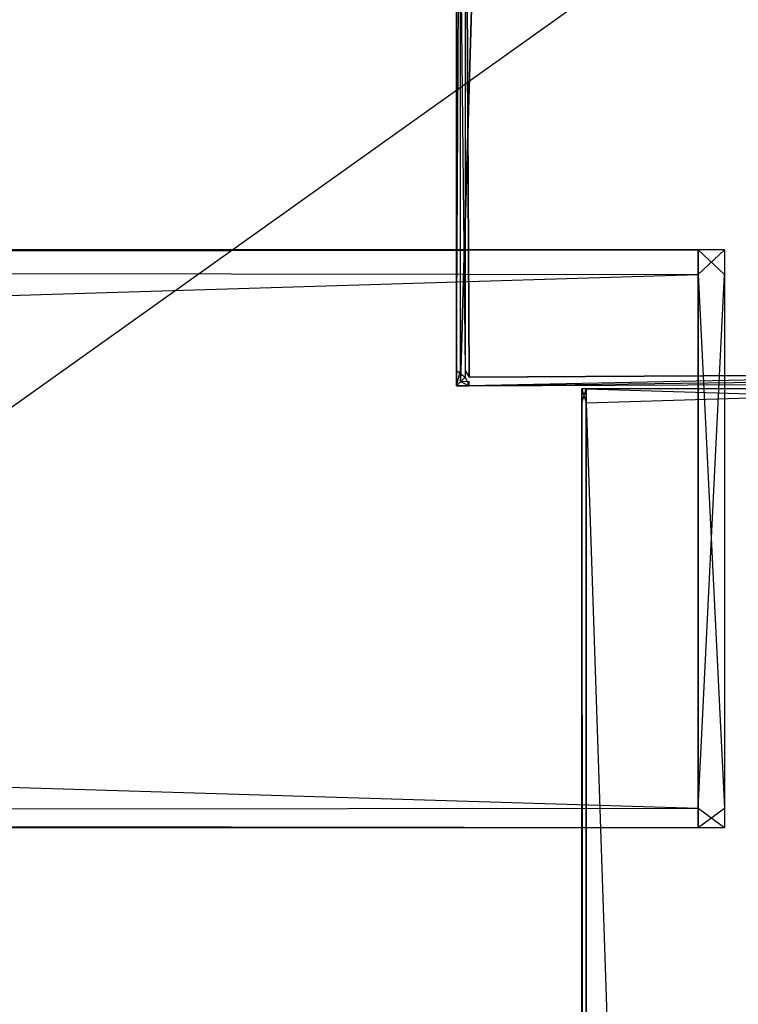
# Model space of a CAD drawing. Extents: x 0 to 0.8, y -0.501 to 0.
# Tile 102 of 113: x 0.755 to 0.779, y -0.053 to -0.021. Entities that reach past the tile are written whole.
import ezdxf

# ---------------------------------------------------------------- set-up
doc = ezdxf.new("R2010")
doc.units = 0
for name, color, linetype in [('L22_FL_CHE_5___REPLACEMTFOREMPT', 7, 'CONTINUOUS'), ('L28_ABDECKPL_0___REPLACEMTFOREM', 7, 'CONTINUOUS'), ('L31_KORPUS2_4___REPLACEMTFOREMP', 7, 'CONTINUOUS'), ('L33_KORPUS2_1___REPLACEMTFOREMP', 7, 'CONTINUOUS'), ('L39_KORPUS1_0___REPLACEMTFOREMP', 7, 'CONTINUOUS')]:
    doc.layers.add(name, color=color, linetype=linetype)

msp = doc.modelspace()

# ---------------------------------------------------------------- linework, layer by layer
at = {"layer": 'L22_FL_CHE_5___REPLACEMTFOREMPT', "color": 8}
for points, invisible_edges in [([(0.769644, -0.006448, 0.006688), (0.770444, -0.005676, 0.006688), (0.769644, -0.032655, 0.006688), (0.769644, -0.006448, 0.006688)], 10), ([(0.769644, -0.032655, 0.006688), (0.770444, -0.005676, 0.006688), (0.769644, -0.03302, 0.006688), (0.769644, -0.032655, 0.006688)], 13), ([(0.769644, -0.03302, 0.006688), (0.770444, -0.005676, 0.006688), (0.76992, -0.033018, 0.006688), (0.769644, -0.03302, 0.006688)], 10), ([(0.76992, -0.033018, 0.006688), (0.770444, -0.005676, 0.006688), (0.788775, -0.032925, 0.006688), (0.76992, -0.033018, 0.006688)], 13), ([(0.788775, -0.032925, 0.006688), (0.770444, -0.005676, 0.006688), (0.779532, -0.005676, 0.006688), (0.788775, -0.032925, 0.006688)], 10), ([(0.769793, -0.006448, 0.590808), (0.769919, -0.032869, 0.590808), (0.769793, -0.005825, 0.590808), (0.769793, -0.006448, 0.590808)], 13), ([(0.769793, -0.005825, 0.590808), (0.769919, -0.032869, 0.590808), (0.770444, -0.005825, 0.590808), (0.769793, -0.005825, 0.590808)], 10), ([(0.770444, -0.005825, 0.590808), (0.769919, -0.032869, 0.590808), (0.788774, -0.032776, 0.590808), (0.770444, -0.005825, 0.590808)], 13), ([(0.770444, -0.005825, 0.590808), (0.788774, -0.032776, 0.590808), (0.779532, -0.005825, 0.590808), (0.770444, -0.005825, 0.590808)], 13), ([(0.769644, -0.006448, 0.006688), (0.769509, -0.032655, 0.006688), (0.769509, -0.006448, 0.006688), (0.769644, -0.006448, 0.006688)], 13), ([(0.769509, -0.032655, 0.006688), (0.769644, -0.006448, 0.006688), (0.769644, -0.032655, 0.006688), (0.769509, -0.032655, 0.006688)], 14), ([(0.769793, -0.032655, 0.590808), (0.769509, -0.006448, 0.590808), (0.769509, -0.032655, 0.590808), (0.769793, -0.032655, 0.590808)], 13), ([(0.769509, -0.006448, 0.590808), (0.769793, -0.032655, 0.590808), (0.769793, -0.006448, 0.590808), (0.769509, -0.006448, 0.590808)], 14), ([(0.769509, -0.006448, 0.006901), (0.769509, -0.032655, 0.006688), (0.769509, -0.032655, 0.006901), (0.769509, -0.006448, 0.006901)], 13), ([(0.769509, -0.032655, 0.006688), (0.769509, -0.006448, 0.006901), (0.769509, -0.006448, 0.006688), (0.769509, -0.032655, 0.006688)], 14), ([(0.769509, -0.006448, 0.590003), (0.769509, -0.032655, 0.006901), (0.769509, -0.032655, 0.590003), (0.769509, -0.006448, 0.590003)], 13), ([(0.769509, -0.032655, 0.006901), (0.769509, -0.006448, 0.590003), (0.769509, -0.006448, 0.006901), (0.769509, -0.032655, 0.006901)], 14), ([(0.769509, -0.006448, 0.590808), (0.769509, -0.032655, 0.590003), (0.769509, -0.032655, 0.590808), (0.769509, -0.006448, 0.590808)], 13), ([(0.769509, -0.032655, 0.590003), (0.769509, -0.006448, 0.590808), (0.769509, -0.006448, 0.590003), (0.769509, -0.032655, 0.590003)], 14), ([(0.769793, -0.032655, 0.590808), (0.769919, -0.032869, 0.590808), (0.769793, -0.006448, 0.590808), (0.769793, -0.032655, 0.590808)], 10), ([(0.769644, -0.032655, 0.006688), (0.769509, -0.033155, 0.006688), (0.769509, -0.032655, 0.006688), (0.769644, -0.032655, 0.006688)], 13), ([(0.769509, -0.033155, 0.006688), (0.769644, -0.032655, 0.006688), (0.769644, -0.03302, 0.006688), (0.769509, -0.033155, 0.006688)], 14), ([(0.769793, -0.03287, 0.590808), (0.769509, -0.032655, 0.590808), (0.769509, -0.033155, 0.590808), (0.769793, -0.03287, 0.590808)], 13), ([(0.769509, -0.032655, 0.590808), (0.769793, -0.03287, 0.590808), (0.769793, -0.032655, 0.590808), (0.769509, -0.032655, 0.590808)], 14), ([(0.769509, -0.032655, 0.006901), (0.769509, -0.033155, 0.006688), (0.769509, -0.033155, 0.006901), (0.769509, -0.032655, 0.006901)], 13), ([(0.769509, -0.033155, 0.006688), (0.769509, -0.032655, 0.006901), (0.769509, -0.032655, 0.006688), (0.769509, -0.033155, 0.006688)], 14), ([(0.769509, -0.032655, 0.590003), (0.769509, -0.033155, 0.006901), (0.769509, -0.033155, 0.590003), (0.769509, -0.032655, 0.590003)], 13), ([(0.769509, -0.033155, 0.006901), (0.769509, -0.032655, 0.590003), (0.769509, -0.032655, 0.006901), (0.769509, -0.033155, 0.006901)], 14), ([(0.769509, -0.032655, 0.590808), (0.769509, -0.033155, 0.590003), (0.769509, -0.033155, 0.590808), (0.769509, -0.032655, 0.590808)], 13), ([(0.769509, -0.033155, 0.590003), (0.769509, -0.032655, 0.590808), (0.769509, -0.032655, 0.590003), (0.769509, -0.033155, 0.590003)], 14), ([(0.769919, -0.032869, 0.590808), (0.769793, -0.032655, 0.590808), (0.769793, -0.03287, 0.590808), (0.769919, -0.032869, 0.590808)], 13), ([(0.769921, -0.033153, 0.590808), (0.769793, -0.03287, 0.590808), (0.769509, -0.033155, 0.590808), (0.769921, -0.033153, 0.590808)], 13), ([(0.769644, -0.03302, 0.006688), (0.769921, -0.033153, 0.006688), (0.769509, -0.033155, 0.006688), (0.769644, -0.03302, 0.006688)], 13), ([(0.769921, -0.033153, 0.006688), (0.769644, -0.03302, 0.006688), (0.76992, -0.033018, 0.006688), (0.769921, -0.033153, 0.006688)], 14), ([(0.769793, -0.03287, 0.590808), (0.769921, -0.033153, 0.590808), (0.769919, -0.032869, 0.590808), (0.769793, -0.03287, 0.590808)], 14), ([(0.769921, -0.033153, 0.590808), (0.788774, -0.032776, 0.590808), (0.769919, -0.032869, 0.590808), (0.769921, -0.033153, 0.590808)], 13), ([(0.788774, -0.032776, 0.590808), (0.769919, -0.032869, 0.590808), (0.788774, -0.032776, 0.590808)], 10), ([(0.788775, -0.032925, 0.006688), (0.769921, -0.033153, 0.006688), (0.76992, -0.033018, 0.006688), (0.788775, -0.032925, 0.006688)], 13), ([(0.788774, -0.032776, 0.590808), (0.769921, -0.033153, 0.590808), (0.788776, -0.03306, 0.590808), (0.788774, -0.032776, 0.590808)], 14), ([(0.769921, -0.033153, 0.006688), (0.788775, -0.032925, 0.006688), (0.788776, -0.03306, 0.006688), (0.769921, -0.033153, 0.006688)], 14), ([(0.769921, -0.033153, 0.006688), (0.769509, -0.033155, 0.006901), (0.769509, -0.033155, 0.006688), (0.769921, -0.033153, 0.006688)], 13), ([(0.769509, -0.033155, 0.006901), (0.769921, -0.033153, 0.006688), (0.769921, -0.033153, 0.006901), (0.769509, -0.033155, 0.006901)], 14), ([(0.769921, -0.033153, 0.590003), (0.769509, -0.033155, 0.006901), (0.769921, -0.033153, 0.006901), (0.769921, -0.033153, 0.590003)], 13), ([(0.769509, -0.033155, 0.006901), (0.769921, -0.033153, 0.590003), (0.769509, -0.033155, 0.590003), (0.769509, -0.033155, 0.006901)], 14), ([(0.769921, -0.033153, 0.590808), (0.769509, -0.033155, 0.590003), (0.769921, -0.033153, 0.590003), (0.769921, -0.033153, 0.590808)], 13), ([(0.769509, -0.033155, 0.590003), (0.769921, -0.033153, 0.590808), (0.769509, -0.033155, 0.590808), (0.769509, -0.033155, 0.590003)], 14), ([(0.788776, -0.03306, 0.006688), (0.769921, -0.033153, 0.006901), (0.769921, -0.033153, 0.006688), (0.788776, -0.03306, 0.006688)], 13), ([(0.769921, -0.033153, 0.006901), (0.788776, -0.03306, 0.006688), (0.788776, -0.03306, 0.006901), (0.769921, -0.033153, 0.006901)], 14), ([(0.788776, -0.03306, 0.006901), (0.769921, -0.033153, 0.590003), (0.769921, -0.033153, 0.006901), (0.788776, -0.03306, 0.006901)], 13), ([(0.769921, -0.033153, 0.590003), (0.788776, -0.03306, 0.006901), (0.788776, -0.03306, 0.590003), (0.769921, -0.033153, 0.590003)], 14), ([(0.788776, -0.03306, 0.590003), (0.769921, -0.033153, 0.590808), (0.769921, -0.033153, 0.590003), (0.788776, -0.03306, 0.590003)], 13), ([(0.769921, -0.033153, 0.590808), (0.788776, -0.03306, 0.590003), (0.788776, -0.03306, 0.590808), (0.769921, -0.033153, 0.590808)], 14)]:
    msp.add_3dface(points, dxfattribs=dict(at, invisible_edges=invisible_edges))
at = {"layer": 'L28_ABDECKPL_0___REPLACEMTFOREM', "color": 39}
for points, invisible_edges in [([(0.626705, -0.001395, 0.602982), (0.798384, -0.499638, 0.602982), (0.626951, -0.00115, 0.602982), (0.626705, -0.001395, 0.602982)], 13), ([(0.798384, -0.499635, 0.590983), (0.626708, -0.001397, 0.590983), (0.626953, -0.001152, 0.590983), (0.798384, -0.499635, 0.590983)], 13), ([(0.626951, -0.00115, 0.602982), (0.798384, -0.499638, 0.602982), (0.627011, -0.00109, 0.602982), (0.626951, -0.00115, 0.602982)], 10), ([(0.798384, -0.499635, 0.590983), (0.626953, -0.001152, 0.590983), (0.627012, -0.001093, 0.590983), (0.798384, -0.499635, 0.590983)], 10), ([(0.627011, -0.00109, 0.602982), (0.798384, -0.499638, 0.602982), (0.627235, -0.00109, 0.602982), (0.627011, -0.00109, 0.602982)], 13), ([(0.798384, -0.499635, 0.590983), (0.627012, -0.001093, 0.590983), (0.627235, -0.001093, 0.590983), (0.798384, -0.499635, 0.590983)], 13), ([(0.627235, -0.00109, 0.602982), (0.798384, -0.499638, 0.602982), (0.798335, -0.00109, 0.602982), (0.627235, -0.00109, 0.602982)], 10), ([(0.798384, -0.499635, 0.590983), (0.627235, -0.001093, 0.590983), (0.798335, -0.001093, 0.590983), (0.798384, -0.499635, 0.590983)], 10), ([(0.62665, -0.001451, 0.602982), (0.798384, -0.499638, 0.602982), (0.626705, -0.001395, 0.602982), (0.62665, -0.001451, 0.602982)], 10), ([(0.62665, -0.001681, 0.602982), (0.798384, -0.499638, 0.602982), (0.62665, -0.001451, 0.602982), (0.62665, -0.001681, 0.602982)], 13), ([(0.798384, -0.499635, 0.590983), (0.626653, -0.31901, 0.590983), (0.626708, -0.001397, 0.590983), (0.798384, -0.499635, 0.590983)], 10), ([(0.62665, -0.318759, 0.602982), (0.798384, -0.499638, 0.602982), (0.62665, -0.001681, 0.602982), (0.62665, -0.318759, 0.602982)], 10)]:
    msp.add_3dface(points, dxfattribs=dict(at, invisible_edges=invisible_edges))
at = {"layer": 'L31_KORPUS2_4___REPLACEMTFOREMP', "color": 250}
for points, invisible_edges in [([(0.2, -0.028722, 0.59026), (0.777388, -0.028722, 0.591044), (0.777388, -0.028722, 0.59026), (0.2, -0.028722, 0.59026)], 13), ([(0.777388, -0.028722, 0.591044), (0.2, -0.028722, 0.59026), (0.2, -0.028722, 0.591044), (0.777388, -0.028722, 0.591044)], 14), ([(0.2, -0.028722, 0.59026), (0.777388, -0.028722, 0.551358), (0.2, -0.028722, 0.551358), (0.2, -0.028722, 0.59026)], 13), ([(0.777388, -0.028722, 0.551358), (0.2, -0.028722, 0.59026), (0.777388, -0.028722, 0.59026), (0.777388, -0.028722, 0.551358)], 14), ([(0.2, -0.028722, 0.551358), (0.777388, -0.028722, 0.550836), (0.2, -0.028722, 0.550836), (0.2, -0.028722, 0.551358)], 13), ([(0.777388, -0.028722, 0.550836), (0.2, -0.028722, 0.551358), (0.777388, -0.028722, 0.551358), (0.777388, -0.028722, 0.550836)], 14), ([(0.777388, -0.029528, 0.591044), (0.2, -0.028722, 0.591044), (0.2, -0.029528, 0.591044), (0.777388, -0.029528, 0.591044)], 13), ([(0.2, -0.028722, 0.591044), (0.777388, -0.029528, 0.591044), (0.777388, -0.028722, 0.591044), (0.2, -0.028722, 0.591044)], 14), ([(0.777388, -0.028722, 0.550836), (0.2, -0.029528, 0.550836), (0.2, -0.028722, 0.550836), (0.777388, -0.028722, 0.550836)], 13), ([(0.2, -0.029528, 0.550836), (0.777388, -0.028722, 0.550836), (0.777388, -0.029528, 0.550836), (0.2, -0.029528, 0.550836)], 14), ([(0.777388, -0.028722, 0.591044), (0.778245, -0.028722, 0.59026), (0.777388, -0.028722, 0.59026), (0.777388, -0.028722, 0.591044)], 13), ([(0.778245, -0.028722, 0.59026), (0.777388, -0.028722, 0.591044), (0.778245, -0.028722, 0.591044), (0.778245, -0.028722, 0.59026)], 14), ([(0.777388, -0.028722, 0.59026), (0.778245, -0.028722, 0.551358), (0.777388, -0.028722, 0.551358), (0.777388, -0.028722, 0.59026)], 13), ([(0.778245, -0.028722, 0.551358), (0.777388, -0.028722, 0.59026), (0.778245, -0.028722, 0.59026), (0.778245, -0.028722, 0.551358)], 14), ([(0.777388, -0.028722, 0.551358), (0.778245, -0.028722, 0.550836), (0.777388, -0.028722, 0.550836), (0.777388, -0.028722, 0.551358)], 13), ([(0.778245, -0.028722, 0.550836), (0.777388, -0.028722, 0.551358), (0.778245, -0.028722, 0.551358), (0.778245, -0.028722, 0.550836)], 14), ([(0.778245, -0.028722, 0.550836), (0.777388, -0.029528, 0.550836), (0.777388, -0.028722, 0.550836), (0.778245, -0.028722, 0.550836)], 13), ([(0.777388, -0.029528, 0.550836), (0.778245, -0.028722, 0.550836), (0.778245, -0.029528, 0.550836), (0.777388, -0.029528, 0.550836)], 14), ([(0.778245, -0.029528, 0.591044), (0.777388, -0.028722, 0.591044), (0.777388, -0.029528, 0.591044), (0.778245, -0.029528, 0.591044)], 13), ([(0.777388, -0.028722, 0.591044), (0.778245, -0.029528, 0.591044), (0.778245, -0.028722, 0.591044), (0.777388, -0.028722, 0.591044)], 14), ([(0.778245, -0.029528, 0.59026), (0.778245, -0.028722, 0.591044), (0.778245, -0.029528, 0.591044), (0.778245, -0.029528, 0.59026)], 13), ([(0.778245, -0.028722, 0.591044), (0.778245, -0.029528, 0.59026), (0.778245, -0.028722, 0.59026), (0.778245, -0.028722, 0.591044)], 14), ([(0.778245, -0.029528, 0.551358), (0.778245, -0.028722, 0.59026), (0.778245, -0.029528, 0.59026), (0.778245, -0.029528, 0.551358)], 13), ([(0.778245, -0.028722, 0.59026), (0.778245, -0.029528, 0.551358), (0.778245, -0.028722, 0.551358), (0.778245, -0.028722, 0.59026)], 14), ([(0.778245, -0.029528, 0.550836), (0.778245, -0.028722, 0.551358), (0.778245, -0.029528, 0.551358), (0.778245, -0.029528, 0.550836)], 13), ([(0.778245, -0.028722, 0.551358), (0.778245, -0.029528, 0.550836), (0.778245, -0.028722, 0.550836), (0.778245, -0.028722, 0.551358)], 14), ([(0.777388, -0.046914, 0.591044), (0.2, -0.029528, 0.591044), (0.2, -0.046914, 0.591044), (0.777388, -0.046914, 0.591044)], 13), ([(0.2, -0.029528, 0.591044), (0.777388, -0.046914, 0.591044), (0.777388, -0.029528, 0.591044), (0.2, -0.029528, 0.591044)], 14), ([(0.777388, -0.029528, 0.550836), (0.2, -0.046914, 0.550836), (0.2, -0.029528, 0.550836), (0.777388, -0.029528, 0.550836)], 13), ([(0.2, -0.046914, 0.550836), (0.777388, -0.029528, 0.550836), (0.777388, -0.046914, 0.550836), (0.2, -0.046914, 0.550836)], 14), ([(0.778245, -0.029528, 0.550836), (0.777388, -0.046914, 0.550836), (0.777388, -0.029528, 0.550836), (0.778245, -0.029528, 0.550836)], 13), ([(0.777388, -0.046914, 0.550836), (0.778245, -0.029528, 0.550836), (0.778245, -0.046914, 0.550836), (0.777388, -0.046914, 0.550836)], 14), ([(0.778245, -0.046914, 0.591044), (0.777388, -0.029528, 0.591044), (0.777388, -0.046914, 0.591044), (0.778245, -0.046914, 0.591044)], 13), ([(0.777388, -0.029528, 0.591044), (0.778245, -0.046914, 0.591044), (0.778245, -0.029528, 0.591044), (0.777388, -0.029528, 0.591044)], 14), ([(0.778245, -0.046914, 0.550836), (0.778245, -0.029528, 0.551358), (0.778245, -0.046914, 0.551358), (0.778245, -0.046914, 0.550836)], 13), ([(0.778245, -0.029528, 0.551358), (0.778245, -0.046914, 0.550836), (0.778245, -0.029528, 0.550836), (0.778245, -0.029528, 0.551358)], 14), ([(0.778245, -0.046914, 0.551358), (0.778245, -0.029528, 0.59026), (0.778245, -0.046914, 0.59026), (0.778245, -0.046914, 0.551358)], 13), ([(0.778245, -0.029528, 0.59026), (0.778245, -0.046914, 0.551358), (0.778245, -0.029528, 0.551358), (0.778245, -0.029528, 0.59026)], 14), ([(0.778245, -0.046914, 0.59026), (0.778245, -0.029528, 0.591044), (0.778245, -0.046914, 0.591044), (0.778245, -0.046914, 0.59026)], 13), ([(0.778245, -0.029528, 0.591044), (0.778245, -0.046914, 0.59026), (0.778245, -0.029528, 0.59026), (0.778245, -0.029528, 0.591044)], 14), ([(0.777388, -0.046914, 0.550836), (0.2, -0.047546, 0.550836), (0.2, -0.046914, 0.550836), (0.777388, -0.046914, 0.550836)], 13), ([(0.2, -0.047546, 0.550836), (0.777388, -0.046914, 0.550836), (0.777388, -0.047546, 0.550836), (0.2, -0.047546, 0.550836)], 14), ([(0.777388, -0.047546, 0.591044), (0.2, -0.046914, 0.591044), (0.2, -0.047546, 0.591044), (0.777388, -0.047546, 0.591044)], 13), ([(0.2, -0.046914, 0.591044), (0.777388, -0.047546, 0.591044), (0.777388, -0.046914, 0.591044), (0.2, -0.046914, 0.591044)], 14), ([(0.778245, -0.047546, 0.591044), (0.777388, -0.046914, 0.591044), (0.777388, -0.047546, 0.591044), (0.778245, -0.047546, 0.591044)], 13), ([(0.777388, -0.046914, 0.591044), (0.778245, -0.047546, 0.591044), (0.778245, -0.046914, 0.591044), (0.777388, -0.046914, 0.591044)], 14), ([(0.778245, -0.046914, 0.550836), (0.777388, -0.047546, 0.550836), (0.777388, -0.046914, 0.550836), (0.778245, -0.046914, 0.550836)], 13), ([(0.777388, -0.047546, 0.550836), (0.778245, -0.046914, 0.550836), (0.778245, -0.047546, 0.550836), (0.777388, -0.047546, 0.550836)], 14), ([(0.778245, -0.047546, 0.59026), (0.778245, -0.046914, 0.591044), (0.778245, -0.047546, 0.591044), (0.778245, -0.047546, 0.59026)], 13), ([(0.778245, -0.046914, 0.591044), (0.778245, -0.047546, 0.59026), (0.778245, -0.046914, 0.59026), (0.778245, -0.046914, 0.591044)], 14), ([(0.778245, -0.047546, 0.551358), (0.778245, -0.046914, 0.59026), (0.778245, -0.047546, 0.59026), (0.778245, -0.047546, 0.551358)], 13), ([(0.778245, -0.046914, 0.59026), (0.778245, -0.047546, 0.551358), (0.778245, -0.046914, 0.551358), (0.778245, -0.046914, 0.59026)], 14), ([(0.778245, -0.047546, 0.550836), (0.778245, -0.046914, 0.551358), (0.778245, -0.047546, 0.551358), (0.778245, -0.047546, 0.550836)], 13), ([(0.778245, -0.046914, 0.551358), (0.778245, -0.047546, 0.550836), (0.778245, -0.046914, 0.550836), (0.778245, -0.046914, 0.551358)], 14), ([(0.777388, -0.047546, 0.591044), (0.2, -0.047546, 0.59026), (0.777388, -0.047546, 0.59026), (0.777388, -0.047546, 0.591044)], 13), ([(0.2, -0.047546, 0.59026), (0.777388, -0.047546, 0.591044), (0.2, -0.047546, 0.591044), (0.2, -0.047546, 0.59026)], 14), ([(0.777388, -0.047546, 0.59026), (0.2, -0.047546, 0.551358), (0.777388, -0.047546, 0.551358), (0.777388, -0.047546, 0.59026)], 13), ([(0.2, -0.047546, 0.551358), (0.777388, -0.047546, 0.59026), (0.2, -0.047546, 0.59026), (0.2, -0.047546, 0.551358)], 14), ([(0.777388, -0.047546, 0.551358), (0.2, -0.047546, 0.550836), (0.777388, -0.047546, 0.550836), (0.777388, -0.047546, 0.551358)], 13), ([(0.2, -0.047546, 0.550836), (0.777388, -0.047546, 0.551358), (0.2, -0.047546, 0.551358), (0.2, -0.047546, 0.550836)], 14), ([(0.778245, -0.047546, 0.591044), (0.777388, -0.047546, 0.59026), (0.778245, -0.047546, 0.59026), (0.778245, -0.047546, 0.591044)], 13), ([(0.777388, -0.047546, 0.59026), (0.778245, -0.047546, 0.591044), (0.777388, -0.047546, 0.591044), (0.777388, -0.047546, 0.59026)], 14), ([(0.778245, -0.047546, 0.59026), (0.777388, -0.047546, 0.551358), (0.778245, -0.047546, 0.551358), (0.778245, -0.047546, 0.59026)], 13), ([(0.777388, -0.047546, 0.551358), (0.778245, -0.047546, 0.59026), (0.777388, -0.047546, 0.59026), (0.777388, -0.047546, 0.551358)], 14), ([(0.778245, -0.047546, 0.551358), (0.777388, -0.047546, 0.550836), (0.778245, -0.047546, 0.550836), (0.778245, -0.047546, 0.551358)], 13), ([(0.777388, -0.047546, 0.550836), (0.778245, -0.047546, 0.551358), (0.777388, -0.047546, 0.551358), (0.777388, -0.047546, 0.550836)], 14)]:
    msp.add_3dface(points, dxfattribs=dict(at, invisible_edges=invisible_edges))
at = {"layer": 'L33_KORPUS2_1___REPLACEMTFOREMP', "color": 250}
for points, invisible_edges in [([(0.773741, -0.033247, 0.007118), (0.773596, -0.033703, 0.007118), (0.773596, -0.033247, 0.007118), (0.773741, -0.033247, 0.007118)], 13), ([(0.773596, -0.033703, 0.007118), (0.773741, -0.033247, 0.007118), (0.773741, -0.033703, 0.007118), (0.773596, -0.033703, 0.007118)], 14), ([(0.773741, -0.033703, 0.590999), (0.773596, -0.033247, 0.590999), (0.773596, -0.033703, 0.590999), (0.773741, -0.033703, 0.590999)], 13), ([(0.773596, -0.033247, 0.590999), (0.773741, -0.033703, 0.590999), (0.773741, -0.033247, 0.590999), (0.773596, -0.033247, 0.590999)], 14), ([(0.773596, -0.033247, 0.00749), (0.773741, -0.033247, 0.007118), (0.773596, -0.033247, 0.007118), (0.773596, -0.033247, 0.00749)], 13), ([(0.773741, -0.033247, 0.007118), (0.773596, -0.033247, 0.00749), (0.773741, -0.033247, 0.00749), (0.773741, -0.033247, 0.007118)], 14), ([(0.773596, -0.033247, 0.590562), (0.773741, -0.033247, 0.00749), (0.773596, -0.033247, 0.00749), (0.773596, -0.033247, 0.590562)], 13), ([(0.773741, -0.033247, 0.00749), (0.773596, -0.033247, 0.590562), (0.773741, -0.033247, 0.590562), (0.773741, -0.033247, 0.00749)], 14), ([(0.773596, -0.033247, 0.590999), (0.773741, -0.033247, 0.590562), (0.773596, -0.033247, 0.590562), (0.773596, -0.033247, 0.590999)], 13), ([(0.773741, -0.033247, 0.590562), (0.773596, -0.033247, 0.590999), (0.773741, -0.033247, 0.590999), (0.773741, -0.033247, 0.590562)], 14), ([(0.773596, -0.033247, 0.00749), (0.773596, -0.033703, 0.007118), (0.773596, -0.033703, 0.00749), (0.773596, -0.033247, 0.00749)], 13), ([(0.773596, -0.033703, 0.007118), (0.773596, -0.033247, 0.00749), (0.773596, -0.033247, 0.007118), (0.773596, -0.033703, 0.007118)], 14), ([(0.773596, -0.033247, 0.590562), (0.773596, -0.033703, 0.00749), (0.773596, -0.033703, 0.590562), (0.773596, -0.033247, 0.590562)], 13), ([(0.773596, -0.033703, 0.00749), (0.773596, -0.033247, 0.590562), (0.773596, -0.033247, 0.00749), (0.773596, -0.033703, 0.00749)], 14), ([(0.773596, -0.033247, 0.590999), (0.773596, -0.033703, 0.590562), (0.773596, -0.033703, 0.590999), (0.773596, -0.033247, 0.590999)], 13), ([(0.773596, -0.033703, 0.590562), (0.773596, -0.033247, 0.590999), (0.773596, -0.033247, 0.590562), (0.773596, -0.033703, 0.590562)], 14), ([(0.788659, -0.033247, 0.007118), (0.773741, -0.033703, 0.007118), (0.773741, -0.033247, 0.007118), (0.788659, -0.033247, 0.007118)], 13), ([(0.773741, -0.033703, 0.007118), (0.788659, -0.033247, 0.007118), (0.788659, -0.033703, 0.007118), (0.773741, -0.033703, 0.007118)], 14), ([(0.788659, -0.033703, 0.590999), (0.773741, -0.033247, 0.590999), (0.773741, -0.033703, 0.590999), (0.788659, -0.033703, 0.590999)], 13), ([(0.773741, -0.033247, 0.590999), (0.788659, -0.033703, 0.590999), (0.788659, -0.033247, 0.590999), (0.773741, -0.033247, 0.590999)], 14), ([(0.773741, -0.033247, 0.00749), (0.788659, -0.033247, 0.007118), (0.773741, -0.033247, 0.007118), (0.773741, -0.033247, 0.00749)], 13), ([(0.788659, -0.033247, 0.007118), (0.773741, -0.033247, 0.00749), (0.788659, -0.033247, 0.00749), (0.788659, -0.033247, 0.007118)], 14), ([(0.773741, -0.033247, 0.590562), (0.788659, -0.033247, 0.00749), (0.773741, -0.033247, 0.00749), (0.773741, -0.033247, 0.590562)], 13), ([(0.788659, -0.033247, 0.00749), (0.773741, -0.033247, 0.590562), (0.788659, -0.033247, 0.590562), (0.788659, -0.033247, 0.00749)], 14), ([(0.773741, -0.033247, 0.590999), (0.788659, -0.033247, 0.590562), (0.773741, -0.033247, 0.590562), (0.773741, -0.033247, 0.590999)], 13), ([(0.788659, -0.033247, 0.590562), (0.773741, -0.033247, 0.590999), (0.788659, -0.033247, 0.590999), (0.788659, -0.033247, 0.590562)], 14), ([(0.773741, -0.033703, 0.007118), (0.773596, -0.480667, 0.007118), (0.773596, -0.033703, 0.007118), (0.773741, -0.033703, 0.007118)], 13), ([(0.773596, -0.480667, 0.007118), (0.773741, -0.033703, 0.007118), (0.773741, -0.480667, 0.007118), (0.773596, -0.480667, 0.007118)], 14), ([(0.773741, -0.480667, 0.590999), (0.773596, -0.033703, 0.590999), (0.773596, -0.480667, 0.590999), (0.773741, -0.480667, 0.590999)], 13), ([(0.773596, -0.033703, 0.590999), (0.773741, -0.480667, 0.590999), (0.773741, -0.033703, 0.590999), (0.773596, -0.033703, 0.590999)], 14), ([(0.773596, -0.033703, 0.00749), (0.773596, -0.480667, 0.007118), (0.773596, -0.480667, 0.00749), (0.773596, -0.033703, 0.00749)], 13), ([(0.773596, -0.480667, 0.007118), (0.773596, -0.033703, 0.00749), (0.773596, -0.033703, 0.007118), (0.773596, -0.480667, 0.007118)], 14), ([(0.773596, -0.033703, 0.590562), (0.773596, -0.480667, 0.00749), (0.773596, -0.480667, 0.590562), (0.773596, -0.033703, 0.590562)], 13), ([(0.773596, -0.480667, 0.00749), (0.773596, -0.033703, 0.590562), (0.773596, -0.033703, 0.00749), (0.773596, -0.480667, 0.00749)], 14), ([(0.773596, -0.033703, 0.590999), (0.773596, -0.480667, 0.590562), (0.773596, -0.480667, 0.590999), (0.773596, -0.033703, 0.590999)], 13), ([(0.773596, -0.480667, 0.590562), (0.773596, -0.033703, 0.590999), (0.773596, -0.033703, 0.590562), (0.773596, -0.480667, 0.590562)], 14), ([(0.788659, -0.033703, 0.007118), (0.773741, -0.480667, 0.007118), (0.773741, -0.033703, 0.007118), (0.788659, -0.033703, 0.007118)], 13), ([(0.773741, -0.480667, 0.007118), (0.788659, -0.033703, 0.007118), (0.788659, -0.480667, 0.007118), (0.773741, -0.480667, 0.007118)], 14), ([(0.788659, -0.480667, 0.590999), (0.773741, -0.033703, 0.590999), (0.773741, -0.480667, 0.590999), (0.788659, -0.480667, 0.590999)], 13), ([(0.773741, -0.033703, 0.590999), (0.788659, -0.480667, 0.590999), (0.788659, -0.033703, 0.590999), (0.773741, -0.033703, 0.590999)], 14)]:
    msp.add_3dface(points, dxfattribs=dict(at, invisible_edges=invisible_edges))
at = {"layer": 'L39_KORPUS1_0___REPLACEMTFOREMP', "color": 8}
for points, invisible_edges in [([(0.797088, -0.003856), (0.1, -0.500668), (0.1, -0.003856), (0.797088, -0.003856)], 13), ([(0.1, -0.500668), (0.797088, -0.003856), (0.797091, -0.500668), (0.1, -0.500668)], 10), ([(0.797091, -0.500666, 0.00769), (0.1, -0.003857, 0.00769), (0.1, -0.500666, 0.00769), (0.797091, -0.500666, 0.00769)], 13), ([(0.1, -0.003857, 0.00769), (0.797091, -0.500666, 0.00769), (0.797088, -0.003857, 0.00769), (0.1, -0.003857, 0.00769)], 10)]:
    msp.add_3dface(points, dxfattribs=dict(at, invisible_edges=invisible_edges))

doc.saveas('drawing.dxf')
